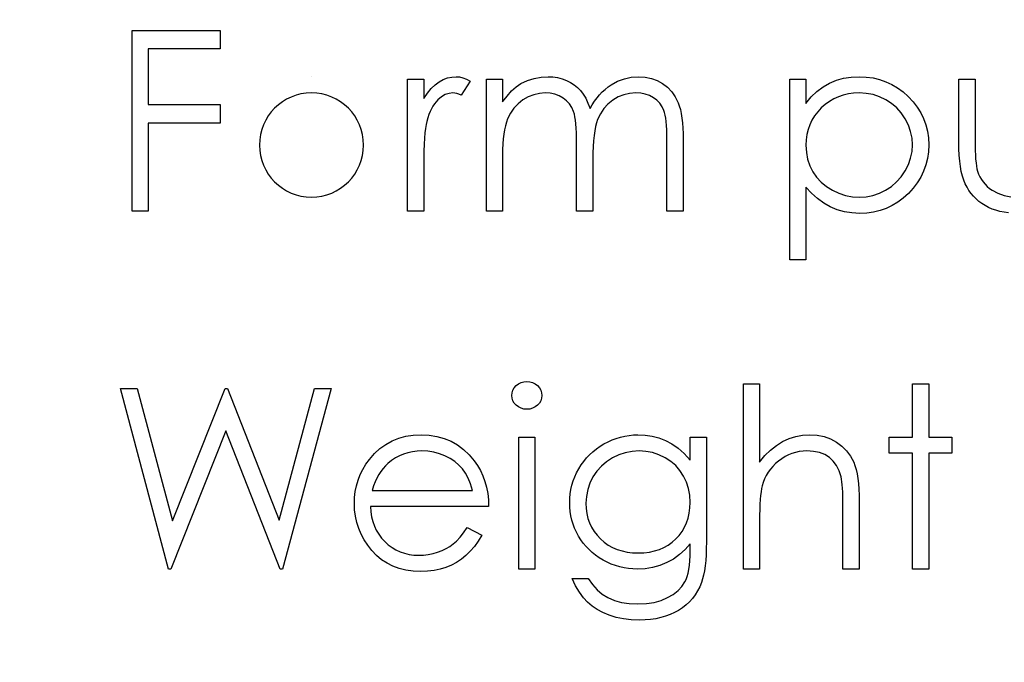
# Model space of a CAD drawing. Header units: inches. Extents: x 0.1 to 87.3, y 0.1 to 33.9.
# Tile 105 of 140: x 31.446 to 31.957, y 24.582 to 24.915. Entities that reach past the tile are written whole.
import ezdxf

# ---------------------------------------------------------------- set-up
doc = ezdxf.new("R2010")
doc.units = ezdxf.units.IN
doc.header["$MEASUREMENT"] = 0
doc.layers.add('DIMENSIONS', color=171, linetype='Continuous')
doc.styles.add('SLDTEXTSTYLE0', font='TXT', dxfattribs={"width": 0.75})
doc.dimstyles.new('SLDDIMSTYLE0', dxfattribs={"dimtxt": 0.125, "dimasz": 0.13, "dimexe": 0, "dimexo": 0.0625, "dimgap": 0.03125, "dimtad": 0, "dimtih": 1, "dimtoh": 1, "dimdec": 4, "dimlfac": 1.333333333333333, "dimrnd": 1e-09, "dimzin": 4, "dimdsep": 46, "dimtxsty": 'SLDTEXTSTYLE0', "dimsah": 1, "dimcen": 0.09, "dimadec": 0, "dimazin": 1, "dimtfac": 1, "dimtdec": 4, "dimtofl": 0, "dimtmove": 0, "dimatfit": 3, "dimfxl": 0, "dimfrac": 2, "dimtolj": 1, "dimtzin": 12, "dimarcsym": 0})

# ---------------------------------------------------------------- blocks, each defined once
blk = doc.blocks.new('_D')
at = {"layer": 'DIMENSIONS'}
for p, q in [((31.35700129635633, 27.92346475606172), (31.10700129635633, 27.92346475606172)), ((31.10700129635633, 27.92346475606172), (31.10700129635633, 27.32455368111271)), ((31.10700129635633, 22.25455368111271), (31.10700129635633, 27.32455368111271))]:
    blk.add_line(p, q, dxfattribs=at)
for points in [[(31.10700129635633, 27.32455368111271), (31.08700129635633, 27.19455368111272), (31.12700129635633, 27.19455368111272)], [(31.10700129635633, 22.25455368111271), (31.12700129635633, 22.38455368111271), (31.08700129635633, 22.38455368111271)]]:
    blk.add_solid(points, dxfattribs=at)
at = {"layer": 'DIMENSIONS', "insert": (31.35700129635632, 27.9853794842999), "char_height": 0.125, "attachment_point": 1, "style": 'SLDTEXTSTYLE0'}
blk.add_mtext('6.7600', dxfattribs=at)

msp = doc.modelspace()

# ---------------------------------------------------------------- linework, layer by layer
at = {"color": 7, "linetype": 'Continuous'}
msp.add_line((31.59716541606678, 24.88540695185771), (31.59716538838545, 24.88540695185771), dxfattribs=at)
at = {"color": 7, "linetype": 'Continuous', "flags": 128}
for points in [[(31.50397880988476, 24.90944541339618), (31.54965189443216, 24.90944541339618), (31.54965189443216, 24.90944541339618), (31.54965189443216, 24.89983002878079), (31.54965189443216, 24.89983002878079), (31.51239227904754, 24.89983002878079), (31.51239227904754, 24.89983002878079), (31.51239227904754, 24.87098387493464), (31.51239227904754, 24.87098387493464), (31.54965189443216, 24.87098387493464), (31.54965189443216, 24.87098387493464), (31.54965189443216, 24.86136849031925), (31.54965189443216, 24.86136849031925), (31.51239227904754, 24.86136849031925), (31.51239227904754, 24.86136849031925), (31.51239227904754, 24.81569541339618), (31.51239227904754, 24.81569541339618), (31.50397881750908, 24.81569541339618), (31.50397881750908, 24.81569541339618), (31.50397881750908, 24.90944541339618)], [(31.64700757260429, 24.88420502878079), (31.65542112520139, 24.88420502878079), (31.65542112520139, 24.88420502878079), (31.65542112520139, 24.87412014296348), (31.65542112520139, 24.87412014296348), (31.65733669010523, 24.87689959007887), (31.65930859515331, 24.87926587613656), (31.66131806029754, 24.88120022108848), (31.66338386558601, 24.88274018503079), (31.6655060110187, 24.88390454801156), (31.66768449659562, 24.88474965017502), (31.66988176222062, 24.88523793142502), (31.67213536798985, 24.88540695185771), (31.67213536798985, 24.88540695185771), (31.673881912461, 24.8852567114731), (31.67568479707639, 24.88482477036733), (31.67754402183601, 24.88409234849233), (31.67945958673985, 24.8830594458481), (31.67945958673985, 24.8830594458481), (31.67483969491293, 24.87577278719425), (31.67483969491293, 24.87577278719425), (31.67361899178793, 24.87629862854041), (31.67249218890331, 24.87669300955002), (31.67145928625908, 24.87691837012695), (31.67053906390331, 24.87699349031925), (31.67053906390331, 24.87699349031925), (31.66852959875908, 24.87676812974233), (31.66653891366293, 24.87609204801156), (31.66460456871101, 24.87496524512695), (31.66268900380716, 24.87338772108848), (31.66176878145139, 24.87242993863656), (31.66090489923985, 24.8713406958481), (31.66011613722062, 24.87013877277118), (31.65936493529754, 24.86880538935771), (31.6586700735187, 24.86734054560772), (31.65803155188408, 24.86576302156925), (31.6574493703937, 24.86405403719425), (31.65692352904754, 24.86223237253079), (31.65692352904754, 24.86223237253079), (31.65656670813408, 24.8605985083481), (31.65626622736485, 24.85858904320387), (31.65600330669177, 24.8562039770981), (31.65579672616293, 24.85344331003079), (31.65562770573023, 24.85032582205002), (31.65551502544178, 24.84683273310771), (31.65543990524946, 24.84296404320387), (31.65542112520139, 24.83871975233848), (31.65542112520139, 24.83871975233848), (31.65542112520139, 24.81569541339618), (31.65542112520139, 24.81569541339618), (31.64700766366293, 24.81569541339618), (31.64700766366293, 24.81569541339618), (31.64700766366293, 24.88420502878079)], [(31.68787298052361, 24.88420502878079), (31.69628650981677, 24.88420502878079), (31.69628650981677, 24.88420502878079), (31.69628650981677, 24.87229847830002), (31.69628650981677, 24.87229847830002), (31.69861523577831, 24.87537840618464), (31.70098152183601, 24.87800761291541), (31.70336658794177, 24.88018609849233), (31.7057892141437, 24.88193264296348), (31.7057892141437, 24.88193264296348), (31.70918840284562, 24.88345382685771), (31.71268149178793, 24.88454306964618), (31.71624970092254, 24.88518159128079), (31.71991181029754, 24.88540695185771), (31.71991181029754, 24.88540695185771), (31.7223907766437, 24.88527549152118), (31.72479462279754, 24.88491867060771), (31.72714212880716, 24.88429892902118), (31.72941451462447, 24.88343504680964), (31.73157422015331, 24.88236458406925), (31.73350856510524, 24.88114388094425), (31.73525510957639, 24.87975415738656), (31.73677629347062, 24.87819541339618), (31.73814723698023, 24.87639252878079), (31.73944306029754, 24.87423282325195), (31.74062620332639, 24.87173507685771), (31.74171544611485, 24.86886172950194), (31.74171544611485, 24.86886172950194), (31.74284224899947, 24.87083363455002), (31.74404417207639, 24.87267407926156), (31.74532121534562, 24.87440184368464), (31.74665459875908, 24.87599814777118), (31.74806310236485, 24.87748177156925), (31.74952794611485, 24.87883393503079), (31.75106791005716, 24.88007341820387), (31.75268299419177, 24.88118144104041), (31.75602584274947, 24.88302188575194), (31.75951893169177, 24.88435526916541), (31.76310592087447, 24.88514403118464), (31.76684315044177, 24.88540695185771), (31.76684315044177, 24.88540695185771), (31.77027989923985, 24.88518159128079), (31.77351006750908, 24.8845242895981), (31.77653365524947, 24.88339748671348), (31.779350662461, 24.8818387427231), (31.78188596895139, 24.8798856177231), (31.78408323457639, 24.87757567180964), (31.78592367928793, 24.87492768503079), (31.787407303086, 24.87190409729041), (31.78802704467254, 24.87021389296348), (31.7885528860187, 24.86831710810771), (31.78900360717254, 24.86623252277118), (31.78937920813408, 24.86394135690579), (31.78966090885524, 24.86146239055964), (31.78986748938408, 24.85877684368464), (31.78999894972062, 24.85588471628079), (31.79003650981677, 24.85280478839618), (31.79003650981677, 24.85280478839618), (31.79003650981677, 24.81569541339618), (31.79003650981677, 24.81569541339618), (31.78162304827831, 24.81569541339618), (31.78162304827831, 24.81569541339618), (31.78162304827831, 24.85284234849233), (31.78162304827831, 24.85284234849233), (31.78160426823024, 24.8554715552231), (31.78152914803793, 24.85789418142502), (31.78139768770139, 24.86009144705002), (31.7812286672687, 24.86208213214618), (31.78100330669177, 24.86384745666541), (31.78072160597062, 24.86540620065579), (31.78040234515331, 24.86675836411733), (31.78002674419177, 24.86788516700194), (31.77908774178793, 24.86983829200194), (31.77786703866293, 24.87160361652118), (31.77636463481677, 24.87314358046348), (31.77458053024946, 24.87449574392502), (31.77257106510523, 24.87558498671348), (31.77035501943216, 24.87637374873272), (31.76796995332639, 24.87684324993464), (31.76537830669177, 24.87699349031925), (31.76537830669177, 24.87699349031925), (31.76220447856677, 24.87676812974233), (31.75918089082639, 24.87605448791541), (31.75626998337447, 24.87489012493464), (31.75350931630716, 24.87323748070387), (31.75099278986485, 24.87120923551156), (31.74885186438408, 24.86886172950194), (31.74706775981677, 24.86619496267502), (31.74564047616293, 24.86322771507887), (31.74505829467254, 24.86153751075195), (31.74455123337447, 24.85958438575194), (31.74413807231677, 24.85736834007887), (31.74378125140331, 24.85488937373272), (31.74351833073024, 24.85214748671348), (31.74331175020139, 24.84914267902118), (31.74319906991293, 24.84587495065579), (31.74316150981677, 24.84234430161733), (31.74316150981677, 24.84234430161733), (31.74316150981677, 24.81569541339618), (31.74316150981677, 24.81569541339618), (31.73474804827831, 24.81569541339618), (31.73474804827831, 24.81569541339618), (31.73474804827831, 24.85053240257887), (31.73474804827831, 24.85053240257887), (31.73472926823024, 24.85348087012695), (31.73465414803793, 24.8562039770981), (31.73452268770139, 24.85866416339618), (31.7343536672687, 24.86088020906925), (31.73412830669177, 24.86285211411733), (31.7338653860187, 24.86456109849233), (31.73354612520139, 24.86604472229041), (31.73317052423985, 24.8672654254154), (31.73225030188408, 24.86936879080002), (31.73102959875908, 24.87124679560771), (31.72950841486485, 24.87289943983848), (31.72770553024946, 24.87432672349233), (31.72567728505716, 24.8754910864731), (31.72344245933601, 24.87633618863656), (31.72103861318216, 24.87682446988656), (31.71844696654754, 24.87699349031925), (31.71844696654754, 24.87699349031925), (31.71540459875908, 24.87676812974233), (31.71245613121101, 24.87607326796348), (31.70960156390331, 24.87492768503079), (31.70685967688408, 24.87333138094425), (31.70434315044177, 24.8713406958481), (31.70216466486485, 24.86903074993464), (31.70034300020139, 24.86642032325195), (31.69887815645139, 24.86347185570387), (31.69827719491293, 24.8618192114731), (31.69775135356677, 24.85997876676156), (31.69730063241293, 24.8579129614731), (31.69694381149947, 24.85564057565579), (31.69664333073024, 24.85318038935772), (31.69645553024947, 24.85049484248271), (31.69632406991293, 24.84762149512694), (31.69628650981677, 24.84452278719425), (31.69628650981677, 24.84452278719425), (31.69628650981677, 24.81569541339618), (31.69628650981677, 24.81569541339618), (31.68787304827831, 24.81569541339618), (31.68787304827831, 24.81569541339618), (31.68787304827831, 24.88420502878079)], [(31.84532494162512, 24.88420502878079), (31.85373843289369, 24.88420502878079), (31.85373843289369, 24.88420502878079), (31.85373843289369, 24.87152849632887), (31.85373843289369, 24.87152849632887), (31.856499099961, 24.87490890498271), (31.85944756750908, 24.87778225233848), (31.86260261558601, 24.88018609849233), (31.86596424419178, 24.8820828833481), (31.86953245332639, 24.88352894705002), (31.87328846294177, 24.88458062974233), (31.87725105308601, 24.88520037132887), (31.88142022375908, 24.88540695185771), (31.88142022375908, 24.88540695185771), (31.885063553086, 24.88523793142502), (31.88859420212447, 24.8847684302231), (31.89197461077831, 24.88396088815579), (31.89522355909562, 24.8828153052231), (31.89834104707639, 24.88136924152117), (31.90130829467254, 24.87958513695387), (31.90416286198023, 24.87748177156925), (31.90686718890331, 24.87505914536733), (31.90934615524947, 24.87241115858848), (31.91148708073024, 24.86961293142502), (31.9133087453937, 24.8667020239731), (31.91479236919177, 24.86365965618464), (31.91595673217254, 24.86046704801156), (31.91678305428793, 24.85716175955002), (31.91727133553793, 24.85370623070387), (31.91744035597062, 24.85013802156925), (31.91744035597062, 24.85013802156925), (31.91727133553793, 24.84649469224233), (31.91678305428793, 24.84298282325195), (31.91597551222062, 24.83962119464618), (31.91482992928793, 24.83639102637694), (31.91334630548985, 24.83329231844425), (31.91154342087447, 24.83034385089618), (31.90942127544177, 24.82754562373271), (31.9069610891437, 24.82487885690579), (31.9042755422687, 24.82243745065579), (31.90145853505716, 24.82033408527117), (31.89849128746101, 24.81854998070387), (31.89541135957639, 24.81708513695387), (31.89218119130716, 24.81595833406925), (31.88881956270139, 24.81515079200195), (31.885307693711, 24.81466251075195), (31.88168314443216, 24.81449349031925), (31.88168314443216, 24.81449349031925), (31.87760787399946, 24.8147000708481), (31.87368284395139, 24.81535737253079), (31.86994561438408, 24.8164090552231), (31.86635862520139, 24.81791145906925), (31.86295943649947, 24.8198270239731), (31.85971048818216, 24.82217452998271), (31.85664934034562, 24.82493519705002), (31.85373843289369, 24.82810902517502), (31.85373843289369, 24.82810902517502), (31.85373843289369, 24.79045502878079), (31.85373843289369, 24.79045502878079), (31.84532497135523, 24.79045502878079), (31.84532497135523, 24.79045502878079), (31.84532497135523, 24.88420502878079)], [(31.93306520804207, 24.88420502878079), (31.94147881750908, 24.88420502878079), (31.94147881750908, 24.88420502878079), (31.94147881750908, 24.85242918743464), (31.94147881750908, 24.85242918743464), (31.94149759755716, 24.84963096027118), (31.94155393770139, 24.84707687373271), (31.94166661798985, 24.8447293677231), (31.94181685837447, 24.84260722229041), (31.94200465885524, 24.84072921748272), (31.94223001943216, 24.83905779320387), (31.94249294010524, 24.83763050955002), (31.94281220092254, 24.83640980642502), (31.94281220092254, 24.83640980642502), (31.94337560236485, 24.83488862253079), (31.94403290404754, 24.83344255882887), (31.94482166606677, 24.83209039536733), (31.94570432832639, 24.8308133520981), (31.94671845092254, 24.82961142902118), (31.94784525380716, 24.82850340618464), (31.94906595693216, 24.82747050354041), (31.9504181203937, 24.82653150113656), (31.95336658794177, 24.8249539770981), (31.95659675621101, 24.82380839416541), (31.96008984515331, 24.82313231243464)], [(31.95886914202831, 24.81473763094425), (31.95657797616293, 24.81505689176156), (31.95438071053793, 24.81550761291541), (31.95229612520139, 24.81607101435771), (31.95032422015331, 24.81674709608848), (31.94844621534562, 24.81757341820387), (31.94668089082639, 24.81851242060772), (31.94502824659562, 24.81956410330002), (31.94346950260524, 24.82072846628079), (31.94202343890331, 24.82198672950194), (31.94069005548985, 24.82333889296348), (31.93946935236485, 24.82480373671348), (31.93836132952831, 24.82636248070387), (31.93734720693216, 24.82801512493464), (31.93644576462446, 24.82976166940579), (31.93565700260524, 24.83167723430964), (31.93496214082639, 24.83381815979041), (31.93437995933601, 24.83620322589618), (31.93391045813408, 24.83879487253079), (31.93353485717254, 24.84163065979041), (31.93327193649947, 24.84467302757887), (31.93312169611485, 24.84795953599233), (31.93306535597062, 24.85147140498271), (31.93306535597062, 24.85147140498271), (31.93306535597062, 24.88420502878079)], [(31.88134468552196, 24.87699349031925), (31.87849053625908, 24.87688081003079), (31.87574864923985, 24.87650520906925), (31.87311944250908, 24.87590424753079), (31.87060291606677, 24.87504036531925), (31.86819906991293, 24.87395112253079), (31.86592668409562, 24.87261773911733), (31.8637481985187, 24.87102143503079), (31.86170117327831, 24.86919977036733), (31.8598419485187, 24.8671903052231), (31.85822686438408, 24.86506815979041), (31.85685592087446, 24.86281455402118), (31.85572911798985, 24.86044826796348), (31.85486523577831, 24.85796930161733), (31.85424549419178, 24.85535887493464), (31.85386989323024, 24.85263576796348), (31.85373843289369, 24.84979998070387), (31.85373843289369, 24.84979998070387), (31.85396379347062, 24.84608153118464), (31.85462109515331, 24.84256966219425), (31.85572911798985, 24.83922681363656), (31.85728786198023, 24.83609054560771), (31.85925976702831, 24.83321719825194), (31.861626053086, 24.83064433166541), (31.86436794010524, 24.82839072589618), (31.867485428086, 24.82645638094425), (31.87084705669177, 24.82489763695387), (31.87430258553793, 24.82378961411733), (31.87783323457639, 24.82313231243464), (31.88147656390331, 24.82290695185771), (31.88147656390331, 24.82290695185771), (31.88504477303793, 24.82313231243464), (31.88850030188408, 24.82380839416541), (31.89186193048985, 24.82491641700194), (31.89509209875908, 24.82649394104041), (31.89811568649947, 24.82846584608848), (31.90082001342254, 24.83079457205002), (31.90318629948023, 24.83348011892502), (31.90523332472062, 24.83652248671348), (31.90688596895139, 24.83979021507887), (31.90808789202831, 24.84313306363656), (31.90878275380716, 24.84655103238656), (31.90902689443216, 24.85004412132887), (31.90902689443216, 24.85004412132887), (31.90880153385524, 24.85355599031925), (31.90808789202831, 24.85697395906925), (31.90692352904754, 24.86031680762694), (31.90527088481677, 24.86354697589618), (31.90324263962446, 24.86657056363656), (31.90087635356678, 24.86921855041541), (31.89819080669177, 24.87152849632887), (31.89518599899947, 24.87346284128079), (31.89193705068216, 24.8750028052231), (31.88855664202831, 24.87611082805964), (31.88502599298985, 24.87676812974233), (31.88134510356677, 24.87699349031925)], [(31.49796919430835, 24.72366785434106), (31.50666436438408, 24.72366785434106), (31.50666436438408, 24.72366785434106), (31.52501247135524, 24.65491409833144), (31.52501247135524, 24.65491409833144), (31.552299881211, 24.72366785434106), (31.552299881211, 24.72366785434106), (31.553520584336, 24.72366785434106), (31.553520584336, 24.72366785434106), (31.5803009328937, 24.65538359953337), (31.5803009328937, 24.65538359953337), (31.59874294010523, 24.72366785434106), (31.59874294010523, 24.72366785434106), (31.60734420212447, 24.72366785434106), (31.60734420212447, 24.72366785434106), (31.58206625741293, 24.62991785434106), (31.58206625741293, 24.62991785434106), (31.58086433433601, 24.62991785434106), (31.58086433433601, 24.62991785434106), (31.55265670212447, 24.70162007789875), (31.55265670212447, 24.70162007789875), (31.52411102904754, 24.62991785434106), (31.52411102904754, 24.62991785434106), (31.52290910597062, 24.62991785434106), (31.52290910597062, 24.62991785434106), (31.49796920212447, 24.72366785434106)], [(31.70886909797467, 24.72727362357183), (31.7104278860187, 24.72714216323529), (31.71187394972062, 24.72674778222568), (31.71320733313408, 24.72607170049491), (31.714409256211, 24.72515147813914), (31.71542337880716, 24.7240434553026), (31.71613702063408, 24.72280397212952), (31.71656896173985, 24.72147058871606), (31.71671920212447, 24.72002452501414), (31.71671920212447, 24.72002452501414), (31.71656896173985, 24.71861602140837), (31.71613702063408, 24.71730141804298), (31.71542337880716, 24.71608071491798), (31.714409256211, 24.71497269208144), (31.71320733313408, 24.71405246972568), (31.71187394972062, 24.71337638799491), (31.7104278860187, 24.71298200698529), (31.70886914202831, 24.71285054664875), (31.70886914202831, 24.71285054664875), (31.707329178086, 24.71298200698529), (31.70592067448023, 24.71337638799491), (31.70458729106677, 24.71405246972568), (31.70338536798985, 24.71497269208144), (31.70239002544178, 24.71608071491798), (31.70167638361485, 24.71730141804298), (31.70124444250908, 24.71861602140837), (31.70109420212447, 24.72002452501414), (31.70109420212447, 24.72002452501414), (31.70124444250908, 24.72147058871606), (31.70167638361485, 24.72280397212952), (31.70239002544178, 24.7240434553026), (31.70338536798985, 24.72515147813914), (31.70458729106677, 24.72607170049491), (31.70592067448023, 24.72674778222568), (31.707329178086, 24.72714216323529), (31.70886914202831, 24.72727362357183)], [(31.82128647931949, 24.72607170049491), (31.82969997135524, 24.72607170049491), (31.82969997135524, 24.72607170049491), (31.82969997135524, 24.68548801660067), (31.82969997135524, 24.68548801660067), (31.83247941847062, 24.68881208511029), (31.83540910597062, 24.69168543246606), (31.83845147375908, 24.69412683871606), (31.84164408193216, 24.69609874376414), (31.84496815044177, 24.69763870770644), (31.848442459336, 24.69874673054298), (31.8520294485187, 24.69940403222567), (31.855766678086, 24.6996293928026), (31.855766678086, 24.6996293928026), (31.85956024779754, 24.6993852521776), (31.86312845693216, 24.69867161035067), (31.86647130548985, 24.69745090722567), (31.86958879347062, 24.69576070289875), (31.87240580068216, 24.69365733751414), (31.87484720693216, 24.69123471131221), (31.87687545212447, 24.68845526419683), (31.87850931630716, 24.68535655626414), (31.87918539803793, 24.68361001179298), (31.87976757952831, 24.68161932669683), (31.88025586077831, 24.67942206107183), (31.880669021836, 24.67698065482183), (31.88096950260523, 24.67429510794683), (31.88119486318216, 24.67140298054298), (31.88134510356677, 24.66826671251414), (31.88138266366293, 24.66490508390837), (31.88138266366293, 24.66490508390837), (31.88138266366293, 24.62991785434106), (31.88138266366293, 24.62991785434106), (31.87296920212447, 24.62991785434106), (31.87296920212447, 24.62991785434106), (31.87296920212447, 24.66214441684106), (31.87296920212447, 24.66214441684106), (31.87295042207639, 24.66494264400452), (31.87291286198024, 24.66749673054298), (31.87283774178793, 24.66980667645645), (31.87272506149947, 24.67189126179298), (31.87259360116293, 24.67371292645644), (31.87242458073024, 24.6752904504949), (31.87221800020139, 24.67664261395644), (31.87199263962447, 24.67773185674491), (31.87199263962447, 24.67773185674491), (31.87097851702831, 24.68088690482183), (31.86962635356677, 24.68362879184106), (31.86793614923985, 24.68593873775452), (31.86588912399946, 24.68783552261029), (31.8635040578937, 24.68931914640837), (31.86078095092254, 24.69037082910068), (31.85770102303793, 24.69100935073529), (31.85428305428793, 24.69121593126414), (31.85428305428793, 24.69121593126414), (31.85225480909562, 24.69114081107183), (31.85028290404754, 24.69089667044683), (31.84834855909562, 24.69048350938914), (31.846489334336, 24.68992010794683), (31.84466766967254, 24.68916890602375), (31.84292112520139, 24.68828624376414), (31.84121214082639, 24.68721578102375), (31.83955949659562, 24.68599507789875), (31.83800075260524, 24.68464291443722), (31.83659224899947, 24.68323441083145), (31.83531520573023, 24.68173200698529), (31.83416962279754, 24.68015448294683), (31.83317428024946, 24.67850183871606), (31.83231039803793, 24.67677407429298), (31.83157797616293, 24.67495240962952), (31.83099579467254, 24.67307440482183), (31.83099579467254, 24.67307440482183), (31.83069531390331, 24.67170346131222), (31.83043239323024, 24.67006959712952), (31.83020703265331, 24.66817281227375), (31.83001923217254, 24.66599432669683), (31.82988777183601, 24.66357170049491), (31.82977509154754, 24.66086737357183), (31.82971875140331, 24.65791890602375), (31.82969997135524, 24.65468873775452), (31.82969997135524, 24.65468873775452), (31.82969997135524, 24.62991785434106), (31.82969997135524, 24.62991785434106), (31.82128650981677, 24.62991785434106), (31.82128650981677, 24.62991785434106), (31.82128650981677, 24.72607170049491)], [(31.90902652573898, 24.72607170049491), (31.91744035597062, 24.72607170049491), (31.91744035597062, 24.72607170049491), (31.91744035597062, 24.69842746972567), (31.91744035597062, 24.69842746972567), (31.92945958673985, 24.69842746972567), (31.92945958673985, 24.69842746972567), (31.92945958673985, 24.69001400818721), (31.92945958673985, 24.69001400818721), (31.91744035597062, 24.69001400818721), (31.91744035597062, 24.69001400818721), (31.91744035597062, 24.62991785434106), (31.91744035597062, 24.62991785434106), (31.90902689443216, 24.62991785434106), (31.90902689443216, 24.62991785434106), (31.90902689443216, 24.69001400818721), (31.90902689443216, 24.69001400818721), (31.89700766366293, 24.69001400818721), (31.89700766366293, 24.69001400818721), (31.89700766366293, 24.69842746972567), (31.89700766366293, 24.69842746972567), (31.90902689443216, 24.69842746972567), (31.90902689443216, 24.69842746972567), (31.90902689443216, 24.72607170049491)], [(31.67799465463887, 24.65155246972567), (31.68546920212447, 24.6476274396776), (31.68546920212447, 24.6476274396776), (31.68362875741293, 24.64449117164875), (31.68165685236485, 24.64167416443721), (31.67955348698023, 24.63915763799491), (31.67729988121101, 24.63697915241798), (31.67491481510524, 24.63508236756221), (31.67239828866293, 24.63342972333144), (31.66971274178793, 24.6320024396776), (31.66689573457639, 24.63081929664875), (31.66390970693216, 24.62989907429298), (31.66073587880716, 24.62924177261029), (31.65737425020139, 24.62884739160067), (31.65382482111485, 24.62871593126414), (31.65382482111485, 24.62871593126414), (31.6498810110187, 24.62888495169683), (31.64616256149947, 24.62939201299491), (31.64266947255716, 24.63023711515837), (31.6393829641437, 24.63142025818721), (31.63634059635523, 24.63294144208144), (31.63350480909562, 24.63480066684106), (31.63087560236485, 24.63699793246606), (31.62849053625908, 24.63953323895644), (31.62634961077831, 24.64227512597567), (31.6244903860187, 24.64511091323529), (31.62293164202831, 24.64804060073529), (31.62165459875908, 24.65106418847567), (31.62064047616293, 24.65416289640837), (31.61992683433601, 24.65733672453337), (31.61951367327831, 24.66062323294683), (31.61936343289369, 24.6639848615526), (31.61936343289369, 24.6639848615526), (31.61949489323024, 24.66713990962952), (31.6198517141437, 24.67021983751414), (31.62047145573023, 24.67320586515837), (31.62133533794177, 24.67611677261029), (31.62244336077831, 24.67893377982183), (31.62379552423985, 24.68165688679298), (31.62541060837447, 24.68430487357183), (31.627251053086, 24.68685896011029), (31.627251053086, 24.68685896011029), (31.6298614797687, 24.68984498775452), (31.63267848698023, 24.69245541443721), (31.63570207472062, 24.69463390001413), (31.63895102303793, 24.69643678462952), (31.64240655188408, 24.69782650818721), (31.64606866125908, 24.69884063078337), (31.64993735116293, 24.69942281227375), (31.65403140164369, 24.6996293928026), (31.65403140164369, 24.6996293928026), (31.65823813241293, 24.69942281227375), (31.66223828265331, 24.69878429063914), (31.66601307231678, 24.69773260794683), (31.66956250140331, 24.69626776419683), (31.672905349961, 24.69437097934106), (31.67602283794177, 24.69204225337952), (31.6789337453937, 24.68930036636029), (31.6816192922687, 24.68614531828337), (31.6816192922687, 24.68614531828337), (31.68334705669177, 24.68368513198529), (31.68483068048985, 24.68109348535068), (31.68610772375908, 24.67833281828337), (31.68714062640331, 24.67544069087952), (31.6879669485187, 24.67239832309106), (31.68856791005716, 24.66920571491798), (31.68892473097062, 24.66586286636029), (31.68907497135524, 24.66236977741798), (31.68907497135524, 24.66236977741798), (31.62777689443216, 24.66236977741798), (31.62777689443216, 24.66236977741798), (31.62794591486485, 24.65966545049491), (31.62832151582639, 24.65707380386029), (31.62892247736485, 24.65461361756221), (31.62974879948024, 24.65228489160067), (31.63076292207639, 24.65008762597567), (31.63200240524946, 24.64800304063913), (31.63346724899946, 24.64604991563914), (31.63513867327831, 24.6442094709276), (31.63697911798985, 24.64255682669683), (31.63891346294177, 24.64111076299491), (31.64096048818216, 24.6398900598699), (31.64312019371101, 24.63889471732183), (31.64537379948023, 24.63812473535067), (31.64774008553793, 24.63758011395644), (31.650200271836, 24.63724207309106), (31.65277313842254, 24.6371293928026), (31.65277313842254, 24.6371293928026), (31.65528966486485, 24.63722329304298), (31.65774985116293, 24.63752377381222), (31.66019125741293, 24.63803083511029), (31.66259510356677, 24.63872569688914), (31.66490504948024, 24.63958957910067), (31.66702719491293, 24.64060370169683), (31.66896153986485, 24.64173050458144), (31.67072686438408, 24.6429887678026), (31.67243584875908, 24.64450995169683), (31.67421995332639, 24.64646307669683), (31.67607917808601, 24.64879180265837), (31.67799474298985, 24.65155246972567)], [(31.70469992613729, 24.69842746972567), (31.71311343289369, 24.69842746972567), (31.71311343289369, 24.69842746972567), (31.71311343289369, 24.62991785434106), (31.71311343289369, 24.62991785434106), (31.70469997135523, 24.62991785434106), (31.70469997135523, 24.62991785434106), (31.70469997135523, 24.69842746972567)], [(31.79364225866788, 24.69842746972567), (31.802055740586, 24.69842746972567), (31.802055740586, 24.69842746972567), (31.802055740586, 24.64405923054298), (31.802055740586, 24.64405923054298), (31.80201818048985, 24.64058492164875), (31.80190550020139, 24.63735475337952), (31.80169891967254, 24.63436872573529), (31.80143599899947, 24.63162683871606), (31.801079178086, 24.62911031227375), (31.80064723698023, 24.62685670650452), (31.80014017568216, 24.62482846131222), (31.79955799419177, 24.62304435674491), (31.79955799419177, 24.62304435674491), (31.79861899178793, 24.62075319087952), (31.79752974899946, 24.61861226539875), (31.79629026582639, 24.61660280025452), (31.79488176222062, 24.61472479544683), (31.79330423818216, 24.61297825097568), (31.79159525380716, 24.61136316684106), (31.78971724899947, 24.60987954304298), (31.78767022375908, 24.60854615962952), (31.78551051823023, 24.60736301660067), (31.78323813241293, 24.60633011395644), (31.78085306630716, 24.60544745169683), (31.77835531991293, 24.60475258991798), (31.77576367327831, 24.60418918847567), (31.77305934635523, 24.60379480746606), (31.7702423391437, 24.60355066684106), (31.76733143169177, 24.60347554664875), (31.76733143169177, 24.60347554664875), (31.76308714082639, 24.60362578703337), (31.75906821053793, 24.60411406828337), (31.75525586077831, 24.60488405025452), (31.75166887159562, 24.60599207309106), (31.74836358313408, 24.60736301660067), (31.74537755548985, 24.60894054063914), (31.742729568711, 24.61072464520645), (31.74038206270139, 24.61273411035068), (31.73824113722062, 24.61510039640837), (31.73619411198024, 24.61793618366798), (31.73422220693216, 24.62127903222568), (31.73234420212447, 24.62511016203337), (31.73234420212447, 24.62511016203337), (31.74075766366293, 24.62511016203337), (31.74075766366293, 24.62511016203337), (31.74287980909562, 24.62195511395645), (31.74530243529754, 24.61925078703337), (31.74800676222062, 24.61695962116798), (31.75099278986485, 24.61511917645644), (31.75431685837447, 24.61371067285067), (31.75801652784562, 24.61269655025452), (31.76207301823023, 24.61209558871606), (31.76652388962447, 24.61188900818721), (31.76652388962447, 24.61188900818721), (31.77091842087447, 24.61209558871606), (31.774956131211, 24.61269655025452), (31.77863702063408, 24.61371067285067), (31.7819610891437, 24.61511917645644), (31.7848907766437, 24.61684694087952), (31.78736974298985, 24.61878128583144), (31.78937920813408, 24.62092221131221), (31.79095673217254, 24.62326971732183), (31.79159525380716, 24.62460310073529), (31.79213987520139, 24.62612428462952), (31.79259059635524, 24.6278520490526), (31.79296619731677, 24.62978639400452), (31.79326667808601, 24.63190853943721), (31.79347325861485, 24.63423726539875), (31.79360471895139, 24.63677257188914), (31.79364227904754, 24.63949567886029), (31.79364227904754, 24.63949567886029), (31.79364227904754, 24.64304510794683), (31.79364227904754, 24.64304510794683), (31.79101307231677, 24.6400590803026), (31.78812094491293, 24.63742987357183), (31.78494711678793, 24.6351762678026), (31.78149158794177, 24.63329826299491), (31.77784825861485, 24.63181463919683), (31.77409224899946, 24.63076295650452), (31.7702423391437, 24.63012443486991), (31.76626096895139, 24.62991785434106), (31.76626096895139, 24.62991785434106), (31.76391346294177, 24.62999297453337), (31.76160351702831, 24.63021833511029), (31.75933113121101, 24.63057515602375), (31.75709630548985, 24.63108221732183), (31.75489903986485, 24.63173951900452), (31.752739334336, 24.63254706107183), (31.75059840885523, 24.63348606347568), (31.74851382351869, 24.63457530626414), (31.74650435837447, 24.63579600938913), (31.7446075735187, 24.63711061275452), (31.74282346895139, 24.63851911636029), (31.74115204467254, 24.64004030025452), (31.73961208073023, 24.64165538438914), (31.73818479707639, 24.64336436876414), (31.73687019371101, 24.6451860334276), (31.73566827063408, 24.64710159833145), (31.73461658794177, 24.6490922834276), (31.73369636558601, 24.65113930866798), (31.73290760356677, 24.65322389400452), (31.73226908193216, 24.65536481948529), (31.73178080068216, 24.65754330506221), (31.7314239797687, 24.65977813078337), (31.73121739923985, 24.66206929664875), (31.73114227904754, 24.66439802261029), (31.73114227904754, 24.66439802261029), (31.73121739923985, 24.66672674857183), (31.73144275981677, 24.66903669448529), (31.73179958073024, 24.67129030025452), (31.73232542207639, 24.6735063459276), (31.73298272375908, 24.67568483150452), (31.73379026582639, 24.67782575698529), (31.73474804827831, 24.67991034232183), (31.73585607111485, 24.68197614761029), (31.73709555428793, 24.68396683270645), (31.73844771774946, 24.68584483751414), (31.73991256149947, 24.68761016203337), (31.74149008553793, 24.68928158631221), (31.74318028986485, 24.6908403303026), (31.74498317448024, 24.69228639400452), (31.74689873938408, 24.69363855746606), (31.74892698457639, 24.69487804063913), (31.751030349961, 24.69598606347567), (31.7531524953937, 24.69696262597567), (31.75531220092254, 24.69777016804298), (31.75749068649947, 24.69844624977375), (31.75970673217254, 24.69895331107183), (31.76196033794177, 24.69932891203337), (31.76423272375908, 24.69955427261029), (31.76652388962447, 24.6996293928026), (31.76652388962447, 24.6996293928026), (31.77029867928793, 24.69944159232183), (31.77394200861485, 24.6988969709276), (31.77745387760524, 24.6979955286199), (31.78083428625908, 24.69671848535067), (31.78412079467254, 24.6949907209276), (31.78736974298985, 24.69269955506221), (31.79052479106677, 24.68984498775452), (31.79364227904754, 24.6864457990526), (31.79364227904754, 24.6864457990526), (31.79364227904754, 24.69842746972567)], [(31.68066146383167, 24.67078323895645), (31.6796661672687, 24.67410730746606), (31.6784454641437, 24.67707455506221), (31.67703696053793, 24.67968498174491), (31.67542187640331, 24.68193858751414), (31.67358143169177, 24.68392927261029), (31.671440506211, 24.6857133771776), (31.66903666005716, 24.68729090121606), (31.66635111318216, 24.68866184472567), (31.66349654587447, 24.68978864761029), (31.66054807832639, 24.69057740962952), (31.65754327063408, 24.69106569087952), (31.65446334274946, 24.69121593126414), (31.65446334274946, 24.69121593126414), (31.65194681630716, 24.69112203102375), (31.64950541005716, 24.69082155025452), (31.64715790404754, 24.69031448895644), (31.64492307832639, 24.6896196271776), (31.64274459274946, 24.68869940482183), (31.64067878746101, 24.68761016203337), (31.63870688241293, 24.68629555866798), (31.63681009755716, 24.68479315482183), (31.63681009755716, 24.68479315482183), (31.63549549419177, 24.68355367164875), (31.63427479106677, 24.68216394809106), (31.63312920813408, 24.68064276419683), (31.63207752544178, 24.67897133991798), (31.63110096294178, 24.67713089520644), (31.63019952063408, 24.67515899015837), (31.62939197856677, 24.67305562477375), (31.62865955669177, 24.67078323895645), (31.62865955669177, 24.67078323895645), (31.68066150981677, 24.67078323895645)], [(31.76719988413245, 24.69121593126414), (31.76351908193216, 24.69099057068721), (31.75996965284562, 24.69031448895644), (31.7565704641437, 24.68920646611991), (31.75328395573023, 24.68762894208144), (31.75024158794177, 24.68567581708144), (31.74755604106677, 24.68336587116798), (31.74520853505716, 24.68071788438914), (31.74319906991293, 24.67773185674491), (31.74160276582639, 24.67450168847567), (31.74047596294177, 24.67115883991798), (31.73978110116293, 24.66766575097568), (31.739555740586, 24.66405998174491), (31.739555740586, 24.66405998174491), (31.73966842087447, 24.66133687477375), (31.74002524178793, 24.65872644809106), (31.74062620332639, 24.65622870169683), (31.74145252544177, 24.65388119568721), (31.74250420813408, 24.65162758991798), (31.74380003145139, 24.64950544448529), (31.7453399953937, 24.64749597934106), (31.74710531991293, 24.64561797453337), (31.74905844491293, 24.64390899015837), (31.75116181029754, 24.64242536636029), (31.75341541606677, 24.64118588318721), (31.75578170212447, 24.64015298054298), (31.75829822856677, 24.63936421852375), (31.7609649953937, 24.63878203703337), (31.76376322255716, 24.63844399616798), (31.76669291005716, 24.63833131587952), (31.76669291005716, 24.63833131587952), (31.76966015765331, 24.63844399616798), (31.77247716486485, 24.63878203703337), (31.77514393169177, 24.63934543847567), (31.77766045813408, 24.64013420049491), (31.78002674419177, 24.64114832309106), (31.78224278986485, 24.64240658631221), (31.78432737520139, 24.64387143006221), (31.78624294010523, 24.64556163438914), (31.78797070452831, 24.64743963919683), (31.78947310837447, 24.64946788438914), (31.7907501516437, 24.65162758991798), (31.791801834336, 24.65391875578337), (31.79260937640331, 24.65636016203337), (31.79317277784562, 24.65895180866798), (31.79352959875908, 24.66167491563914), (31.79364227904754, 24.66454826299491), (31.79364227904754, 24.66454826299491), (31.7934356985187, 24.66828549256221), (31.79279717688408, 24.6717973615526), (31.7917267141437, 24.67512143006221), (31.79024309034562, 24.67822013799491), (31.78836508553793, 24.6810747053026), (31.78613025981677, 24.68361001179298), (31.78355739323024, 24.68582605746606), (31.78060892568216, 24.68772284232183), (31.77743509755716, 24.68924402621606), (31.7741485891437, 24.6903520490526), (31.7707306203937, 24.69099057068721), (31.76719997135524, 24.69121593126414)]]:
    msp.add_lwpolyline(points, dxfattribs=at)
at = {"color": 7, "linetype": 'Continuous'}
msp.add_arc((31.59712781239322, 24.84995555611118), 0.0270379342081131, 90.00009233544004, 89.99990765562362, dxfattribs=at)

# ---------------------------------------------------------------- dimensions: what is measured, and where the dimension line sits
at = {"layer": 'DIMENSIONS'}
dim = msp.add_linear_dim(base=(31.10700129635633, 27.32455368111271), p1=(31.39820958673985, 22.25455368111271), p2=(31.39820958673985, 27.32455368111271), angle=90.0000000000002, dimstyle='SLDDIMSTYLE0', dxfattribs=at)
dim.commit()
dim.dimension.update_dxf_attribs({"geometry": '_D', "text_midpoint": (31.10700129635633, 27.92346475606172), "dimtype": 160})

doc.saveas('drawing.dxf')
